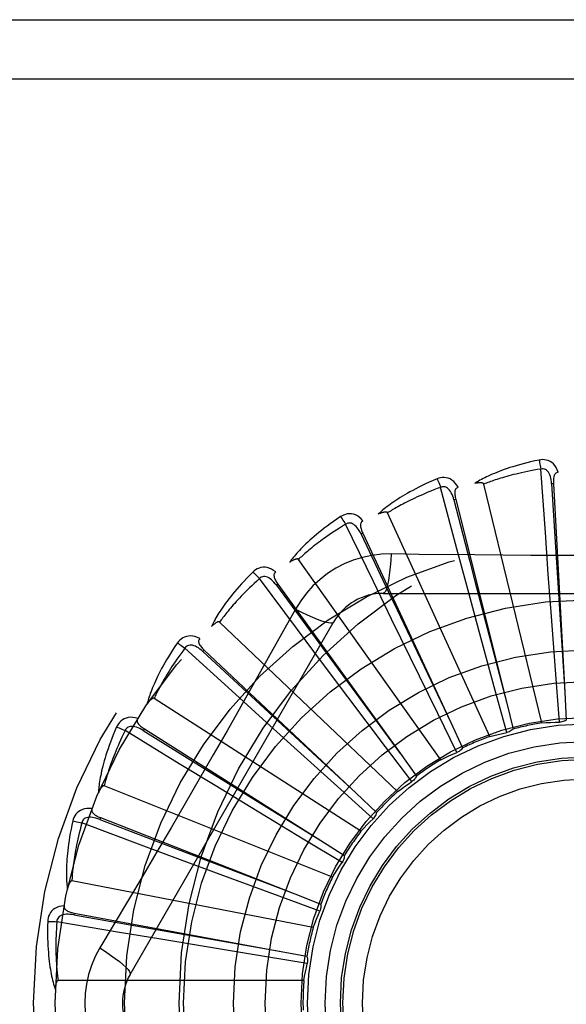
# Model space of a CAD drawing. Header units: inches. Extents: x 0 to 189, y 0 to 122.
# Tile 125 of 226: x 82.748 to 83.026, y 59.12 to 59.621. Entities that reach past the tile are written whole.
import ezdxf

# ---------------------------------------------------------------- set-up
doc = ezdxf.new("R2010")
doc.units = ezdxf.units.IN
doc.header["$LTSCALE"] = 10.3888888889
doc.header["$MEASUREMENT"] = 0
doc.linetypes.add('HIDDEN', pattern=[0.2, 0.1, -0.1])
doc.layers.add('RIGHTHAND_DOOR_ASSEMBLY', color=7, linetype='CONTINUOUS')
doc.layers.add('SUBPANEL', color=7, linetype='CONTINUOUS')

msp = doc.modelspace()

# ---------------------------------------------------------------- linework, layer by layer
at = {"layer": 'RIGHTHAND_DOOR_ASSEMBLY', "color": 8, "linetype": 'HIDDEN'}
for p, q in [((82.5527506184, 59.6205077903), (83.6147506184, 59.6205077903)), ((82.5527506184, 59.59050779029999), (83.6447506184, 59.59050779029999)), ((83.01520415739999, 59.3598305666), (83.012943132, 59.39204745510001)), ((83.0134569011, 59.26294672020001), (82.9839943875, 59.3843928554)), ((83.0193277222, 59.3845589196), (83.01836955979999, 59.3845063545)), ((83.0193277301, 59.3845587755), (83.0251080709, 59.2786238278)), ((82.9702923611, 59.3515226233), (82.9619751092, 59.3827294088)), ((82.9696615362, 59.3765844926), (82.9687306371, 59.3763515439)), ((82.9696615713, 59.3765843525), (82.99538577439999, 59.2736577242)), ((82.9869120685, 59.2560589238), (82.9349981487, 59.3697345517)), ((82.92776446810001, 59.334865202), (82.9136915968, 59.36393399)), ((82.9224020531, 59.3593547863), (82.9215320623, 59.3589498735)), ((82.922402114, 59.3593546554), (82.9671404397, 59.2631563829)), ((83.0167256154, 59.3385959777), (83.01520415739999, 59.3598305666)), ((82.9758049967, 59.3309597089), (82.9702923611, 59.3515226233)), ((82.9621504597, 59.2442719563), (82.889661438, 59.3460685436)), ((83.0182950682, 59.3171265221), (83.0167256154, 59.3385959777)), ((82.8891575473, 59.3104603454), (82.8698376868, 59.3363405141)), ((82.8792573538, 59.3334925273), (82.8784797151, 59.332930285)), ((82.8792574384, 59.3334924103), (82.941392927, 59.2474993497)), ((82.9370690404, 59.31571715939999), (82.92776446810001, 59.334865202)), ((82.8784797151, 59.332930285), (82.9037371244, 59.2985813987)), ((82.9328086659, 59.3288411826), (83.1396925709, 59.3288411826)), ((82.9814092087, 59.3101752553), (82.9758049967, 59.3309597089)), ((82.8882192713, 59.32081858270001), (82.88131624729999, 59.308443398)), ((82.8041076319, 59.1350911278), (82.9075495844, 59.3142578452)), ((82.9400670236, 59.2280118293), (82.8496228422, 59.3142501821)), ((82.9465054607, 59.2963689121), (82.9370690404, 59.31571715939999)), ((83.0206658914, 59.28534810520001), (83.0182950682, 59.3171265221)), ((82.9019177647, 59.2934192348), (82.8891575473, 59.3104603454)), ((82.989751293, 59.279419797), (82.9814092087, 59.3101752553)), ((82.8558669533, 59.2791901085), (82.8319983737, 59.3009462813)), ((82.8417868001, 59.299932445), (82.8411296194, 59.299233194)), ((82.8411296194, 59.299233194), (82.8724311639, 59.270285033)), ((82.8417869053, 59.29993234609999), (82.91907381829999, 59.2272525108)), ((82.9037371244, 59.2985813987), (82.941427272, 59.24745271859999)), ((82.9148453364, 59.2762064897), (82.9019177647, 59.2934192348)), ((82.9605173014, 59.2677479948), (82.9465054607, 59.2963689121)), ((83.0223436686, 59.26332016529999), (83.0206658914, 59.28534810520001)), ((82.8716216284, 59.26487184), (82.8558669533, 59.2791901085)), ((82.9955675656, 59.2581074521), (82.989751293, 59.279419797)), ((83.0251080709, 59.2786238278), (83.0258647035, 59.2643845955)), ((82.9214599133, 59.2078662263), (82.8163294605, 59.2754294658)), ((82.9340205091, 59.250754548), (82.9148453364, 59.2762064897)), ((82.99538577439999, 59.2736577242), (82.9988235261, 59.2598190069)), ((82.8724311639, 59.270285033), (82.9191163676, 59.2272132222)), ((82.8875731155, 59.25041671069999), (82.8716216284, 59.26487184)), ((82.9702618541, 59.2479215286), (82.9605173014, 59.2677479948)), ((82.9671404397, 59.2631563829), (82.9731350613, 59.2502183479)), ((82.8290958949, 59.2421846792), (82.80154126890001, 59.2590305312)), ((82.8113446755, 59.25988748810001), (82.810831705, 59.2590765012)), ((82.810831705, 59.2590765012), (82.847046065, 59.2365753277)), ((82.8113447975, 59.2598874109), (82.9009897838, 59.20314763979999)), ((82.9112185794, 59.2290536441), (82.8875731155, 59.25041671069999)), ((82.9473411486, 59.2331305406), (82.9340205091, 59.250754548)), ((82.941392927, 59.2474993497), (82.94972775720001, 59.2359296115)), ((82.8472756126, 59.23110675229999), (82.8290958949, 59.2421846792)), ((82.847046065, 59.2365753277), (82.9010389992, 59.20311711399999)), ((82.9070016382, 59.1845632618), (82.7909846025, 59.2310094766)), ((82.8656744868, 59.2199316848), (82.8472756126, 59.23110675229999)), ((82.9276338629, 59.214269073), (82.9112185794, 59.2290536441)), ((82.91907381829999, 59.2272525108), (82.9294476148, 59.2174692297)), ((82.8929356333, 59.2034296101), (82.8656744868, 59.2199316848)), ((82.7890312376, 59.2148049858), (82.7886810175, 59.2139115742)), ((82.7886810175, 59.2139115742), (82.82849931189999, 59.1986706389)), ((82.789031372, 59.21480493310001), (82.887794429, 59.1760559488)), ((82.809811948, 59.2007815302), (82.77956717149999, 59.2121082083)), ((82.9118522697, 59.1920188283), (82.8929356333, 59.2034296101)), ((82.9009897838, 59.20314763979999), (82.91302761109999, 59.1955044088)), ((82.829759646, 59.19334433), (82.809811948, 59.2007815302)), ((82.82849931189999, 59.1986706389), (82.8878485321, 59.1760352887)), ((82.84994092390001, 59.1858532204), (82.829759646, 59.19334433)), ((82.8798324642, 59.1748085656), (82.84994092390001, 59.1858532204)), ((82.897214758, 59.1589451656), (82.7745042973, 59.1825956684)), ((82.90056675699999, 59.16718398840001), (82.8798324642, 59.1748085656)), ((82.887794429, 59.1760559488), (82.901061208, 59.1708290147)), ((82.77565295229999, 59.1663143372), (82.7754781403, 59.1653707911)), ((82.7754781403, 59.1653707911), (82.8174612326, 59.15794094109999)), ((82.7756530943, 59.1663143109), (82.8799646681, 59.1469566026)), ((82.7987120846, 59.156477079), (82.7668702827, 59.16187520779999)), ((82.8197068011, 59.1529494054), (82.7987120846, 59.156477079)), ((82.8174612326, 59.15794094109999), (82.8800217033, 59.1469465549)), ((82.8409410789, 59.14941300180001), (82.8197068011, 59.1529494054)), ((82.87238265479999, 59.1442249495), (82.8409410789, 59.14941300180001)), ((82.89418521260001, 59.1406621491), (82.87238265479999, 59.1442249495)), ((82.8799646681, 59.1469566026), (82.8939809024, 59.1443348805)), ((82.892452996, 59.1319378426), (82.767484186, 59.1319378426))]:
    msp.add_line(p, q, dxfattribs=at)
for points in [[(83.01200024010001, 59.3966243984), (83.0098210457, 59.3961564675), (83.0077413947, 59.39567989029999), (83.0057628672, 59.3951980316), (83.0038790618, 59.39471176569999), (83.0020854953, 59.394221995), (83.00037814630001, 59.39373021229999), (82.9987527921, 59.3932373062), (82.9972056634, 59.3927446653), (82.9957328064, 59.3922531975), (82.99433062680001, 59.3917642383), (82.9929953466, 59.3912787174), (82.9917236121, 59.3907980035), (82.99051151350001, 59.3903236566), (82.9893569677, 59.3898554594), (82.9882571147, 59.3893936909), (82.9872105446, 59.3889377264), (82.9862155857, 59.3884866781), (82.9852703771, 59.3880409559), (82.98437331, 59.3876002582), (82.9835220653, 59.3871654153), (82.9827145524, 59.3867368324), (82.98194851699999, 59.3863152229), (82.9812216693, 59.3859018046), (82.9805320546, 59.3854952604), (82.9798767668, 59.3850942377), (82.9792565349, 59.3846996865)], [(83.02174589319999, 59.3903879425), (83.02125806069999, 59.3916556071), (83.0206867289, 59.392782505), (83.0200288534, 59.3937764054), (83.0192915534, 59.3946276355), (83.0184773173, 59.3953361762), (83.0175977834, 59.3959011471), (83.0166548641, 59.3963215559), (83.015681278, 59.3966085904), (83.0147017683, 59.39676253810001), (83.0137437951, 59.3968076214), (83.0128473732, 59.396762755), (83.01200024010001, 59.3966243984)], [(83.01200024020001, 59.3966243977), (83.0121533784, 59.3960238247), (83.0123134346, 59.3953350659), (83.0124748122, 59.394581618), (83.0126355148, 59.39377270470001), (83.012793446, 59.39291779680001), (83.0129428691, 59.3920474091)], [(83.012943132, 59.39204745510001), (83.011119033, 59.3917371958), (83.00937081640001, 59.3914240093), (83.0077001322, 59.39110746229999), (83.0061020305, 59.390788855), (83.0045730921, 59.3904691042), (83.0031103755, 59.3901489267), (83.0017106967, 59.3898291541), (83.0003713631, 59.3895103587), (82.9990894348, 59.3891932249), (82.9978624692, 59.3888782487), (82.9966877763, 59.3885659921), (82.9955631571, 59.3882569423), (82.9944862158, 59.3879516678), (82.9934548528, 59.3876504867), (82.9924667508, 59.38735392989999), (82.9915201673, 59.3870619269), (82.9906130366, 59.3867746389), (82.9897440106, 59.38649190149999), (82.9889114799, 59.3862135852), (82.9881141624, 59.3859397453), (82.98735068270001, 59.3856703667), (82.9866197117, 59.3854055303), (82.9859198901, 59.3851452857), (82.9852499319, 59.38488971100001), (82.9846078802, 59.38463891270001), (82.9839943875, 59.3843928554)], [(83.0183681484, 59.3845059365), (83.018281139, 59.3855400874), (83.0181508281, 59.386514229), (83.0179740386, 59.38743049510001), (83.0177491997, 59.388285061), (83.0174718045, 59.3890766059), (83.0171420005, 59.3897980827), (83.016760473, 59.390447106), (83.0163252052, 59.39100600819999), (83.0158360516, 59.3914564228), (83.0152986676, 59.3917976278), (83.0147164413, 59.3920215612), (83.0141143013, 59.3921350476), (83.01352118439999, 59.3921432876), (83.01293878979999, 59.3920471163)], [(83.0217492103, 59.3903880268), (83.02129254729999, 59.3903181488), (83.02088617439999, 59.39017265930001), (83.02052954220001, 59.389946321), (83.0202242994, 59.3896548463), (83.0199746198, 59.3893117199), (83.0197723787, 59.3889183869), (83.0196121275, 59.38847863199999), (83.0194900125, 59.3879989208), (83.0194018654, 59.3874854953), (83.0193431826, 59.3869428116), (83.01930873, 59.3863769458), (83.0192965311, 59.3857892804), (83.0193023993, 59.3851836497), (83.0193277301, 59.3845587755)], [(82.9601830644, 59.3870451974), (82.9581318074, 59.3861733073), (82.9561799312, 59.3853117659), (82.95432835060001, 59.3844641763), (82.9525706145, 59.3836301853), (82.9509021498, 59.3828098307), (82.9493187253, 59.3820038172), (82.9478160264, 59.3812122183), (82.9463900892, 59.380435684), (82.9450368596, 59.3796743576), (82.9437525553, 59.37892887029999), (82.9425332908, 59.37819942), (82.941375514, 59.3774867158), (82.94027509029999, 59.3767915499), (82.9392300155, 59.37611331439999), (82.93823742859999, 59.3754517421), (82.9372960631, 59.3748059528), (82.9364044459, 59.3741747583), (82.935560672, 59.373558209), (82.9347632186, 59.3729557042), (82.9340096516, 59.3723676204), (82.9332978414, 59.3717939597), (82.9326254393, 59.37123499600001), (82.9319899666, 59.370691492), (82.9313897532, 59.3701617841), (82.9308222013, 59.36964399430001), (82.9302878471, 59.3691391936)], [(82.9709328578, 59.3827658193), (82.970213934, 59.38391825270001), (82.96943966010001, 59.3849166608), (82.9686055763, 59.3857680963), (82.967720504, 59.3864644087), (82.96678689, 59.38700604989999), (82.96581632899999, 59.3873943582), (82.96481088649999, 59.38762872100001), (82.9638005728, 59.38772631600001), (82.9628096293, 59.3876921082), (82.96186043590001, 59.3875550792), (82.9609887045, 59.3873413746), (82.9601830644, 59.3870451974)], [(82.9601830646, 59.3870451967), (82.9604470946, 59.3864844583), (82.9607346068, 59.3858384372), (82.9610356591, 59.3851291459), (82.9613465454, 59.384365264), (82.9616634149, 59.3835556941), (82.9619748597, 59.3827293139)], [(82.9839943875, 59.3843928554), (82.9839227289, 59.3845502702), (82.9838174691, 59.3846822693), (82.9836750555, 59.3847871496), (82.9835061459, 59.3848700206), (82.9833194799, 59.3849346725), (82.9831172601, 59.3849833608), (82.9829049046, 59.385019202), (82.9826815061, 59.3850434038), (82.9824477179, 59.3850580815), (82.982204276, 59.3850636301), (82.9819519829, 59.385061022), (82.9816912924, 59.3850506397), (82.9814233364, 59.3850332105), (82.98114688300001, 59.3850086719), (82.9808614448, 59.38497733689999), (82.98056592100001, 59.3849388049), (82.9802593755, 59.3848931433), (82.9799408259, 59.3848392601), (82.9796088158, 59.3847759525), (82.9792638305, 59.3847036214)], [(83.01836955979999, 59.3845063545), (83.0203985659, 59.35230101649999), (83.0210470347, 59.3419550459), (83.0251117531, 59.278566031)], [(82.9619751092, 59.3827294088), (82.960242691, 59.3820795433), (82.9585853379, 59.3814411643), (82.957004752, 59.3808141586), (82.95549582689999, 59.3801988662), (82.9540550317, 59.3795955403), (82.9526793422, 59.3790043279), (82.9513654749, 59.378425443), (82.9501106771, 59.3778589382), (82.948911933, 59.3773049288), (82.9477667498, 59.3767634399), (82.9466723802, 59.3762345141), (82.9456265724, 59.3757182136), (82.9446268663, 59.3752146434), (82.9436711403, 59.3747237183), (82.9427570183, 59.37424552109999), (82.94188280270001, 59.3737796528), (82.9410464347, 59.37332588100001), (82.9402466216, 59.3728837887), (82.9394818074, 59.3724529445), (82.9387507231, 59.3720331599), (82.9380520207, 59.37162415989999), (82.9373843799, 59.37122577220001), (82.9367464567, 59.3708377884), (82.9361369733, 59.3704600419), (82.9355539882, 59.3700922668), (82.9349981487, 59.3697345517)], [(82.9687293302, 59.3763508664), (82.9684481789, 59.37734986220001), (82.9681358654, 59.3782817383), (82.9677888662, 59.3791479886), (82.96740636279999, 59.3799445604), (82.9669841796, 59.38066930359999), (82.9665237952, 59.3813153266), (82.9660263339, 59.3818804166), (82.96549315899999, 59.3823468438), (82.9649276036, 59.3826965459), (82.9643353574, 59.3829298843), (82.9637212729, 59.3830395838), (82.9631085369, 59.3830370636), (82.96252457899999, 59.3829329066), (82.9619709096, 59.38272825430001)], [(82.9709367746, 59.3827668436), (82.9705011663, 59.38261160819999), (82.9701294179, 59.3823917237), (82.96982202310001, 59.3821019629), (82.96957750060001, 59.3817580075), (82.9693972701, 59.3813738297), (82.9692731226, 59.3809493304), (82.9691989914, 59.3804871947), (82.9691698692, 59.3799930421), (82.9691804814, 59.3794722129), (82.9692255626, 59.3789282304), (82.9692988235, 59.3783660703), (82.9693980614, 59.3777867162), (82.9695184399, 59.37719314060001), (82.9696615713, 59.3765843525)], [(82.9687306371, 59.3763515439), (82.9768178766, 59.3451121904), (82.97941261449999, 59.3350759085), (82.9954003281, 59.2736016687)], [(82.92248057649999, 59.3656650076), (82.9215565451, 59.3666605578), (82.9206073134, 59.367494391), (82.9196271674, 59.3681725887), (82.91862631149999, 59.3686888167), (82.9176070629, 59.3690439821), (82.9165805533, 59.3692415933), (82.915548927, 59.3692814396), (82.914538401, 59.36918606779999), (82.913571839, 59.3689649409), (82.9126657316, 59.3686507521), (82.9118501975, 59.3682759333), (82.9111151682, 59.36783263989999)], [(82.9349981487, 59.3697345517), (82.9348979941, 59.3698755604), (82.9347696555, 59.3699852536), (82.9346099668, 59.3700612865), (82.9344284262, 59.3701106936), (82.9342328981, 59.3701388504), (82.9340251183, 59.37014838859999), (82.9338098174, 59.3701433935), (82.9335858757, 59.3701248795), (82.9333535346, 59.3700950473), (82.93311344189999, 59.3700544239), (82.9328662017, 59.3700041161), (82.9326121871, 59.3699445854), (82.93235237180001, 59.36987676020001), (82.9320855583, 59.3698003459), (82.9318112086, 59.3697155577), (82.9315283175, 59.3696217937), (82.9312360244, 59.3695189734), (82.9309333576, 59.36940574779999), (82.93061890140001, 59.369280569), (82.93029312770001, 59.36914395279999)], [(82.9111151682, 59.36783263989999), (82.9092659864, 59.3665883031), (82.9075124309, 59.3653729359), (82.90585471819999, 59.3641902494), (82.9042865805, 59.363038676), (82.90280352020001, 59.3619173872), (82.9014012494, 59.3608262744), (82.9000755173, 59.3597645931), (82.8988223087, 59.3587322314), (82.8976376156, 59.3577285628), (82.8965176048, 59.3567534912), (82.8954584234, 59.35580647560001), (82.89445644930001, 59.3548875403), (82.89350747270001, 59.3539966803), (82.8926096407, 59.3531329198), (82.8917601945, 59.3522954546), (82.89095805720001, 59.35148318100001), (82.890202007, 59.35069465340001), (82.8894901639, 59.3499295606), (82.8888211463, 59.3491870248), (82.8881924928, 59.3484669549), (82.8876021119, 59.3477689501), (82.8870476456, 59.3470928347), (82.88652651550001, 59.3464388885), (82.8860373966, 59.345805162), (82.8855780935, 59.3451893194), (82.88514893, 59.3445925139)], [(82.9136915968, 59.36393399), (82.9121134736, 59.3629680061), (82.910606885, 59.3620275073), (82.90917352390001, 59.3611127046), (82.9078083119, 59.3602229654), (82.906507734, 59.35935787), (82.9052687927, 59.3585169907), (82.9040882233, 59.357699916), (82.9029633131, 59.3569061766), (82.9018910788, 59.3561353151), (82.900869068, 59.3553868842), (82.8998945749, 59.354660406), (82.8989653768, 59.35395551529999), (82.898079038, 59.3532718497), (82.8972334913, 59.3526089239), (82.8964263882, 59.3519663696), (82.895656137, 59.3513434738), (82.8949207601, 59.3507396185), (82.8942190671, 59.3501541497), (82.893549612, 59.3495863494), (82.892911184, 59.34903579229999), (82.8923025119, 59.3485019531), (82.8917223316, 59.347984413), (82.8911693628, 59.34748271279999), (82.8906423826, 59.34699644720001), (82.8901395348, 59.34652498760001), (82.889661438, 59.3460685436)], [(82.91111516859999, 59.3678326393), (82.91148054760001, 59.3673320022), (82.9118851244, 59.3667520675), (82.9123149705, 59.3661125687), (82.9127648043, 59.3654213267), (82.9132291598, 59.36468635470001), (82.91369136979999, 59.3639338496)], [(82.9215309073, 59.3589489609), (82.9210657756, 59.3598766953), (82.92058274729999, 59.3607326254), (82.9200780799, 59.36151755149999), (82.9195517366, 59.36222733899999), (82.9190000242, 59.3628590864), (82.91842569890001, 59.3634063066), (82.91783028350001, 59.3638670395), (82.9172184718, 59.3642241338), (82.9165969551, 59.3644604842), (82.91597125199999, 59.3645775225), (82.9153475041, 59.3645690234), (82.9147463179, 59.36445058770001), (82.9141926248, 59.36423779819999), (82.9136876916, 59.3639320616)], [(82.9224836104, 59.3656663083), (82.9220856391, 59.3654317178), (82.9217624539, 59.3651456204), (82.9215154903, 59.36480294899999), (82.921340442, 59.3644189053), (82.9212361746, 59.3640075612), (82.9211946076, 59.3635672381), (82.9212092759, 59.3630994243), (82.92127419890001, 59.3626086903), (82.921383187, 59.36209928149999), (82.9215304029, 59.3615736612), (82.92170872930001, 59.36103552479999), (82.92191581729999, 59.3604854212), (82.9221463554, 59.3599253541), (82.922402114, 59.3593546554)], [(82.9215320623, 59.3589498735), (82.9353852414, 59.32980557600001), (82.9398324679, 59.3204417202), (82.96716533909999, 59.2631040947)], [(82.9367920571, 59.3488620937), (82.9318577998, 59.348711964), (82.9269904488, 59.3481277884), (82.9222050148, 59.3471120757), (82.91753465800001, 59.3456736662), (82.9130035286, 59.3438200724), (82.908654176, 59.3415672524), (82.9045257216, 59.33892939), (82.9006490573, 59.3359326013), (82.8970575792, 59.3326057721), (82.89377346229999, 59.3289643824), (82.8908243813, 59.32503118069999), (82.8882192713, 59.32081858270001)], [(82.9367920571, 59.3488620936), (82.9365965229, 59.3454767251), (82.93634262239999, 59.3422928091), (82.9360398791, 59.3394099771), (82.9356895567, 59.3368105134), (82.93529173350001, 59.33449956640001), (82.9348518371, 59.3325373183), (82.9343760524, 59.3309556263), (82.9338715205, 59.3297929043), (82.9333439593, 59.3290808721), (82.9328086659, 59.3288411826)], [(82.979380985, 59.3483397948), (82.9510116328, 59.3486525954), (82.9367920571, 59.3488620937)], [(83.12154044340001, 59.3486526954), (83.093209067, 59.3483455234), (83.0789982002, 59.34821580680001), (83.0647687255, 59.3481232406), (83.05053912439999, 59.3480560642), (83.0363004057, 59.3480392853), (83.0220604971, 59.3480530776), (83.0078259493, 59.3481186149), (82.9935907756, 59.3482101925), (82.979380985, 59.3483397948)], [(82.889661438, 59.3460685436), (82.8895364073, 59.3461880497), (82.8893896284, 59.3462714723), (82.8892184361, 59.34631591), (82.8890308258, 59.3463300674), (82.8888335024, 59.3463207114), (82.88862767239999, 59.3462907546), (82.8884172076, 59.3462451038), (82.8882008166, 59.3461845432), (82.88797832, 59.3461112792), (82.8877502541, 59.3460259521), (82.88751700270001, 59.345929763), (82.8872788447, 59.3458232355), (82.88703656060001, 59.34570746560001), (82.8867890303, 59.3455819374), (82.88653568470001, 59.3454467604), (82.8862756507, 59.3453011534), (82.8860034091, 59.3451417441), (82.8857323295, 59.34497641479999), (82.8854753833, 59.3448127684), (82.8852282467, 59.3446482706)], [(82.8665699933, 59.339681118), (82.8649897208, 59.3381093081), (82.8634978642, 59.3365840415), (82.8620939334, 59.3351090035), (82.8607720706, 59.3336814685), (82.8595280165, 59.3322997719), (82.858357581, 59.3309629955), (82.8572567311, 59.3296696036), (82.8562215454, 59.3284187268), (82.8552482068, 59.32720899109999), (82.8543329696, 59.32603957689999), (82.8534721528, 59.3249092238), (82.8526621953, 59.3238172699), (82.8518989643, 59.32276291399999), (82.8511808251, 59.3217448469), (82.8505052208, 59.320761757), (82.8498713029, 59.3198123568), (82.8492781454, 59.3188949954), (82.848723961, 59.3180090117), (82.8482075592, 59.3171532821), (82.8477265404, 59.3163272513), (82.8472789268, 59.3155301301), (82.8468624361, 59.3147612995), (82.84647448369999, 59.3140205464), (82.84611413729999, 59.3133057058), (82.8457796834, 59.3126140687), (82.84547122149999, 59.31194682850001)], [(82.878140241, 59.3397035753), (82.8770444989, 59.3405062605), (82.8759546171, 59.341145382), (82.8748638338, 59.3416258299), (82.8737833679, 59.3419433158), (82.8727153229, 59.3420991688), (82.8716699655, 59.3420989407), (82.8706494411, 59.3419428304), (82.8696752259, 59.3416579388), (82.86876797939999, 59.3412578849), (82.8679377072, 59.340777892), (82.8672078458, 59.3402555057), (82.8665699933, 59.339681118)], [(82.8665699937, 59.3396811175), (82.86702351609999, 59.33925867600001), (82.867530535, 59.3387657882), (82.8680736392, 59.3382191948), (82.8686461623, 59.3376255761), (82.8692412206, 59.3369917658), (82.8698374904, 59.3363403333)], [(82.8781434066, 59.3397058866), (82.8777967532, 59.3393999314), (82.8775333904, 59.3390576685), (82.8773557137, 59.3386744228), (82.8772565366, 59.3382642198), (82.87723200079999, 59.3378405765), (82.8772745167, 59.337400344), (82.8773774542, 59.33694376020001), (82.877534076, 59.3364741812), (82.8777375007, 59.3359946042), (82.87798153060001, 59.3355063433), (82.8782584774, 59.3350116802), (82.8785659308, 59.33451070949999), (82.87889829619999, 59.334004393), (82.8792574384, 59.3334924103)], [(82.8698376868, 59.3363405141), (82.8684708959, 59.335093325), (82.8671695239, 59.3338846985), (82.8659351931, 59.3327151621), (82.8647630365, 59.3315831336), (82.8636496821, 59.33048753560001), (82.86259226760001, 59.3294273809), (82.861587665, 59.3284016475), (82.8606332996, 59.3274093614), (82.8597263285, 59.3264495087), (82.8588644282, 59.3255211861), (82.8580450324, 59.32462341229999), (82.8572660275, 59.323755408), (82.8565250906, 59.3229163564), (82.8558202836, 59.32210538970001), (82.85514937, 59.321321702), (82.854510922, 59.3205642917), (82.85390311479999, 59.3198321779), (82.853324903, 59.319124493), (82.8527750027, 59.3184402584), (82.8522523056, 59.3177788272), (82.8517556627, 59.3171394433), (82.8512839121, 59.3165214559), (82.8508358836, 59.31592417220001), (82.850410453, 59.3153469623), (82.8500059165, 59.314788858), (82.8496228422, 59.3142501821)], [(82.8784787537, 59.3329291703), (82.8778464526, 59.3337521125), (82.8772101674, 59.3345011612), (82.8765660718, 59.33517639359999), (82.875914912, 59.33577374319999), (82.8752536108, 59.3362896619), (82.8745861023, 59.3367183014), (82.8739142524, 59.3370580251), (82.8732459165, 59.3372928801), (82.87259090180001, 59.33740733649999), (82.8719543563, 59.33740384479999), (82.87134348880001, 59.3372774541), (82.870775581, 59.33704738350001), (82.8702721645, 59.3367336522), (82.8698342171, 59.33633788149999)], [(82.8882174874, 59.3208195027), (82.8912481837, 59.3192955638), (82.89413315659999, 59.3179231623), (82.8967812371, 59.3167438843), (82.8992074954, 59.315747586), (82.9014077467, 59.3149366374), (82.903327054, 59.31433647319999), (82.90493479, 59.3139576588), (82.9061939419, 59.313813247), (82.90707420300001, 59.3139140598), (82.90754942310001, 59.314257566)], [(82.8496228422, 59.3142501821), (82.8494774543, 59.3143438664), (82.84931754, 59.3143980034), (82.8491410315, 59.3144092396), (82.8489541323, 59.3143876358), (82.8487621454, 59.31434110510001), (82.8485657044, 59.31427273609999), (82.8483676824, 59.3141880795), (82.8481666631, 59.3140876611), (82.8479620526, 59.3139736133), (82.84775425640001, 59.3138466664), (82.847543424, 59.3137080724), (82.8473297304, 59.3135583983), (82.84711373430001, 59.313398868), (82.8468944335, 59.31322876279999), (82.8466712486, 59.31304808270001), (82.8464434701, 59.3128558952), (82.8462101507, 59.31265162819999), (82.8459714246, 59.3124342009), (82.8457270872, 59.3122021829), (82.8454772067, 59.3119560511)], [(82.88131624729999, 59.308443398), (82.8674165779, 59.2837541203), (82.86042348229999, 59.2713822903), (82.8533889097, 59.25901292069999), (82.8463322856, 59.24665613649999), (82.8392274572, 59.2343166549), (82.8320955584, 59.2219914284), (82.8249215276, 59.2096967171), (82.8177246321, 59.1974144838), (82.810507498, 59.1851732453)], [(82.8281575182, 59.303608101), (82.8269032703, 59.30176562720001), (82.8257270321, 59.29998558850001), (82.8246276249, 59.2982715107), (82.82359981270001, 59.2966196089), (82.8226397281, 59.2950274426), (82.8217434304, 59.293493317), (82.8209072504, 59.2920149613), (82.8201275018, 59.2905907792), (82.8194006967, 59.2892186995), (82.8187233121, 59.2878972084), (82.8180919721, 59.2866243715), (82.8175033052, 59.2853988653), (82.816953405, 59.2842191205), (82.816440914, 59.2830835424), (82.8159635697, 59.2819903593), (82.8155207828, 59.2809381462), (82.8151119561, 59.279925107), (82.81473546, 59.2789502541), (82.8143903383, 59.27801225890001), (82.8140743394, 59.2771101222), (82.813785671, 59.2762426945), (82.813522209, 59.27540893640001), (82.8132814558, 59.2746081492), (82.8130629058, 59.2738380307), (82.8128653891, 59.2730955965), (82.8126887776, 59.2723820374)], [(82.8395144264, 59.3058198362), (82.8382865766, 59.30640064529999), (82.8370954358, 59.30682195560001), (82.8359334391, 59.30708728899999), (82.834812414, 59.307194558), (82.8337341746, 59.3071454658), (82.83270775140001, 59.3069474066), (82.83173521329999, 59.3066009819), (82.83083251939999, 59.3061368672), (82.83001737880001, 59.3055723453), (82.82929295, 59.3049438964), (82.82867514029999, 59.30429282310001), (82.8281575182, 59.303608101)], [(82.8281575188, 59.3036081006), (82.828682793, 59.3032791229), (82.829273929, 59.3028910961), (82.8299106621, 59.3024571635), (82.8305851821, 59.301982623), (82.8312894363, 59.301472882), (82.8319982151, 59.3009460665)], [(82.8395169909, 59.3058225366), (82.8392345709, 59.305456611), (82.8390407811, 59.3050707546), (82.83893885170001, 59.3046608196), (82.8389190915, 59.3042392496), (82.8389751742, 59.3038186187), (82.8391002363, 59.3033943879), (82.8392877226, 59.3029655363), (82.8395303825, 59.30253408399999), (82.8398208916, 59.302101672), (82.8401529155, 59.30166841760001), (82.8405184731, 59.3012351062), (82.84091517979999, 59.3008013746), (82.8413373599, 59.30036710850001), (82.8417869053, 59.29993234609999)], [(82.8319983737, 59.3009462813), (82.8308923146, 59.2994629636), (82.8298431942, 59.29802989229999), (82.82885250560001, 59.29664789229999), (82.8279157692, 59.2953144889), (82.8270298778, 59.2940279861), (82.8261922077, 59.29278687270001), (82.82539988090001, 59.2915895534), (82.8246505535, 59.2904345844), (82.8239416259, 59.289320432), (82.8232709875, 59.28824576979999), (82.822636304, 59.2872091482), (82.8220356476, 59.2862094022), (82.821466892, 59.2852452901), (82.8209282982, 59.2843155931), (82.8204178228, 59.2834190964), (82.8199342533, 59.2825545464), (82.8194759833, 59.2817206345), (82.8190421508, 59.2809163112), (82.8186316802, 59.2801403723), (82.8182436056, 59.2793919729), (82.8178769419, 59.2786701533), (82.8175306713, 59.2779740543), (82.817203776, 59.2773027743), (82.8168952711, 59.276655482), (82.8166036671, 59.2760309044), (82.8163294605, 59.2754294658)], [(82.8411288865, 59.2992319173), (82.840352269, 59.2999203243), (82.8395857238, 59.3005354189), (82.8388254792, 59.3010765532), (82.8380730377, 59.3015398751), (82.8373260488, 59.3019213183), (82.8365894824, 59.3022158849), (82.8358654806, 59.302422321), (82.8351647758, 59.3025264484), (82.834499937, 59.3025148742), (82.8338755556, 59.3023909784), (82.8332996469, 59.3021512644), (82.832785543, 59.3018178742), (82.8323505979, 59.30141454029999), (82.8319954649, 59.3009430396)], [(82.8163294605, 59.2754294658), (82.81616897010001, 59.2754939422), (82.8160017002, 59.2755168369), (82.8158262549, 59.2754944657), (82.8156468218, 59.2754378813), (82.8154671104, 59.27535585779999), (82.8152871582, 59.2752515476), (82.8151087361, 59.275130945), (82.8149303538, 59.2749942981), (82.8147510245, 59.2748435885), (82.81457100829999, 59.27467961), (82.8143902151, 59.2745036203), (82.8142087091, 59.2743162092), (82.8140268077, 59.27411868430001), (82.81384366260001, 59.2739101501), (82.81365870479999, 59.2736904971), (82.8134714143, 59.2734586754), (82.8132778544, 59.2732094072), (82.8130877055, 59.2729552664), (82.81291038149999, 59.2727084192), (82.8127427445, 59.27246481)], [(82.8079991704, 59.265238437), (82.80668359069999, 59.265576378), (82.8054342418, 59.2657646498), (82.8042430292, 59.265805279), (82.8031219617, 59.2656984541), (82.80207249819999, 59.2654461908), (82.8011021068, 59.265057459), (82.800212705, 59.2645332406), (82.7994141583, 59.2639066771), (82.7987205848, 59.2631980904), (82.7981281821, 59.2624438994), (82.79764475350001, 59.2616876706), (82.79726607, 59.2609173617)], [(82.8080010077, 59.2652411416), (82.80779304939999, 59.2648286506), (82.8076758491, 59.2644132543), (82.807653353, 59.2639914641), (82.807713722, 59.2635737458), (82.8078483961, 59.2631713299), (82.80805148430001, 59.2627784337), (82.8083167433, 59.26239281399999), (82.8086366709, 59.2620150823), (82.8090037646, 59.2616454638), (82.80941178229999, 59.2612828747), (82.8098527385, 59.2609265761), (82.8103243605, 59.2605757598), (82.8108210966, 59.2602292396), (82.8113447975, 59.2598874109)], [(83.0134569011, 59.26294672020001), (83.01568027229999, 59.2630907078), (83.017902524, 59.2632009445), (83.0201236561, 59.2632774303), (83.0223436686, 59.26332016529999)], [(83.0258647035, 59.2643845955), (83.0253285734, 59.2640706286), (83.0247674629, 59.26381022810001), (83.0241756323, 59.26360175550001), (83.02356800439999, 59.2634488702), (83.02295935, 59.2633554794), (83.0223437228, 59.26332016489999)], [(82.79726607, 59.2609173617), (82.79638317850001, 59.2588708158), (82.7955650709, 59.2569003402), (82.7948099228, 59.2550091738), (82.794113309, 59.2531926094), (82.7934718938, 59.2514475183), (82.7928821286, 59.249771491), (82.7923408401, 59.2481616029), (82.79184471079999, 59.24661558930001), (82.79139070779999, 59.2451307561), (82.7909756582, 59.2437049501), (82.7905966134, 59.2423356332), (82.790250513, 59.2410208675), (82.7899338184, 59.2397583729), (82.7896454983, 59.2385463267), (82.7893836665, 59.2373825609), (82.78914801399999, 59.2362655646), (82.78893829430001, 59.2351934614), (82.7887530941, 59.234164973), (82.7885917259, 59.2331786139), (82.788452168, 59.23223297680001), (82.7883328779, 59.2313265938), (82.7882319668, 59.23045804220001), (82.7881471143, 59.2296261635), (82.7880782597, 59.2288286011), (82.788024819, 59.2280622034), (82.787986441, 59.2273281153)], [(82.80154126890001, 59.2590305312), (82.8007359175, 59.2573646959), (82.7999769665, 59.2557589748), (82.7992657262, 59.2542144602), (82.7985982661, 59.2527278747), (82.79797185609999, 59.2512969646), (82.79738420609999, 59.2499197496), (82.7968327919, 59.2485941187), (82.7963155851, 59.24731821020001), (82.7958303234, 59.2460900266), (82.7953751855, 59.2449078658), (82.7949481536, 59.24376986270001), (82.794547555, 59.2426745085), (82.7941715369, 59.2416201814), (82.7938186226, 59.2406053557), (82.7934870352, 59.2396284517), (82.7931758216, 59.2386880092), (82.792883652, 59.23778243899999), (82.79260987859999, 59.2369105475), (82.79235367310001, 59.2360709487), (82.792114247, 59.2352626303), (82.7918908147, 59.2344844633), (82.7916825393, 59.2337354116), (82.79148859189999, 59.2330143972), (82.791308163, 59.2323204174), (82.7911400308, 59.2316519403), (82.7909846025, 59.2310094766)], [(82.7972660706, 59.2609173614), (82.79784411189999, 59.2606937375), (82.7984979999, 59.26042459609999), (82.7992053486, 59.2601190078), (82.79995748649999, 59.2597806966), (82.800745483, 59.2594134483), (82.8015411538, 59.2590302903)], [(82.8108312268, 59.2590751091), (82.809938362, 59.25960409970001), (82.80906926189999, 59.2600630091), (82.8082203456, 59.2604504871), (82.8073938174, 59.26076303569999), (82.806588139, 59.2609962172), (82.8058091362, 59.2611460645), (82.8050591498, 59.2612117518), (82.8043514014, 59.26118138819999), (82.8037007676, 59.2610442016), (82.8031111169, 59.26080437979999), (82.80259098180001, 59.2604600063), (82.802149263, 59.2600353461), (82.8017985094, 59.2595569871), (82.8015390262, 59.2590267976)], [(82.9988235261, 59.2598190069), (82.9983565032, 59.2594092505), (82.9978548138, 59.2590473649), (82.997313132, 59.2587306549), (82.9967454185, 59.2584655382), (82.9961654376, 59.2582586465), (82.9955676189, 59.258107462)], [(82.9869120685, 59.2560589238), (82.9890680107, 59.2566210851), (82.9912292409, 59.25714989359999), (82.9933957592, 59.2576453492), (82.9955675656, 59.2581074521)], [(82.9731350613, 59.2502183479), (82.972754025, 59.2497276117), (82.9723298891, 59.2492773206), (82.971857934, 59.24886382), (82.97135065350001, 59.2484960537), (82.9708203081, 59.2481831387), (82.9702619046, 59.2479215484)], [(82.9621504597, 59.2442719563), (82.9641610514, 59.2452319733), (82.9661831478, 59.24616024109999), (82.9682167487, 59.2470567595), (82.9702618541, 59.2479215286)], [(82.9400670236, 59.2280118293), (82.941859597, 59.2293350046), (82.9436694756, 59.2306291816), (82.94549665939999, 59.2318943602), (82.9473411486, 59.2331305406)], [(82.94972775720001, 59.2359296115), (82.9494464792, 59.2353756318), (82.94911522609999, 59.23485320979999), (82.9487300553, 59.2343578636), (82.9483015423, 59.2339007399), (82.94784000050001, 59.2334931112), (82.9473411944, 59.2331305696)], [(82.7909846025, 59.2310094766), (82.7908148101, 59.23104241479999), (82.79064623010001, 59.2310332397), (82.7904781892, 59.2309780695), (82.79031270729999, 59.2308885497), (82.7901517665, 59.2307739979), (82.7899948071, 59.2306375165), (82.7898424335, 59.2304853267), (82.7896931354, 59.23031739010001), (82.7895455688, 59.2301354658), (82.789399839, 59.22994038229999), (82.7892556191, 59.2297333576), (82.789112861, 59.2295149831), (82.7889716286, 59.22928660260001), (82.78883125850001, 59.2290471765), (82.7886912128, 59.2287964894), (82.7885511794, 59.228533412), (82.7884105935, 59.2282572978), (82.7882696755, 59.227966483), (82.7881284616, 59.2276588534), (82.78798693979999, 59.2273351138)], [(82.78473351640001, 59.2194260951), (82.78337775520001, 59.219508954), (82.78211535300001, 59.21945738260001), (82.780937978, 59.2192718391), (82.77985738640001, 59.2189547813), (82.7788746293, 59.2185084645), (82.777995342, 59.2179431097), (82.77722122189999, 59.2172600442), (82.7765556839, 59.2164936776), (82.7760087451, 59.2156666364), (82.7755697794, 59.2148139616), (82.7752382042, 59.2139799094), (82.77501214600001, 59.2131518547)], [(82.7847349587, 59.2194299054), (82.7846087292, 59.218985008), (82.7845722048, 59.21855463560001), (82.7846299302, 59.2181361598), (82.7847682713, 59.2177374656), (82.7849766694, 59.2173678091), (82.7852504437, 59.2170204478), (82.785583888, 59.2166919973), (82.7859695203, 59.2163816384), (82.786399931, 59.2160881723), (82.78686919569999, 59.21580935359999), (82.7873696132, 59.21554294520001), (82.78789910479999, 59.2152877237), (82.7884524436, 59.2150414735), (82.789031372, 59.21480493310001)], [(82.77501214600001, 59.2131518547), (82.7745325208, 59.2109752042), (82.7741021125, 59.2088855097), (82.7737185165, 59.20688560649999), (82.7733782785, 59.2049700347), (82.7730787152, 59.20313509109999), (82.77281679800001, 59.20137773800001), (82.7725899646, 59.19969450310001), (82.772395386, 59.1980825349), (82.77223059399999, 59.196538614), (82.7720928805, 59.19506002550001), (82.7719798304, 59.19364371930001), (82.7718888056, 59.1922872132), (82.7718167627, 59.1909875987), (82.7717630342, 59.1897428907), (82.7717261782, 59.1885506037), (82.7717061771, 59.1874091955), (82.7717031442, 59.18631677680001), (82.7717159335, 59.1852718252), (82.7717441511, 59.1842727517), (82.7717860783, 59.1833177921), (82.771840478, 59.1824052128), (82.771905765, 59.1815332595), (82.7719798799, 59.1807003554), (82.7720632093, 59.1799041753), (82.772155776, 59.17914151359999), (82.7722570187, 59.1784134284)], [(82.7750121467, 59.2131518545), (82.7756220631, 59.2130416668), (82.77631506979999, 59.2129011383), (82.7770674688, 59.21273493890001), (82.7778700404, 59.2125450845), (82.778713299, 59.2123336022), (82.7795671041, 59.21210795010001)], [(82.7886808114, 59.2139101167), (82.7877039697, 59.2142605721), (82.7867637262, 59.2145467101), (82.78585682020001, 59.21476652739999), (82.78498607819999, 59.2149170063), (82.7841508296, 59.2149934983), (82.7833575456, 59.2149932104), (82.782608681, 59.2149157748), (82.7819194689, 59.21475201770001), (82.78130655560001, 59.2144941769), (82.7807729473, 59.21414709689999), (82.78032738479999, 59.2137105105), (82.7799740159, 59.21320992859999), (82.7797201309, 59.21267383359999), (82.7795656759, 59.2121041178)], [(82.9214599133, 59.2078662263), (82.92296968, 59.2095047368), (82.9245019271, 59.2111180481), (82.92605665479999, 59.21270616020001), (82.9276338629, 59.214269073)], [(82.9294476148, 59.2174692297), (82.9292740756, 59.2168678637), (82.9290480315, 59.216292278), (82.9287679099, 59.2157397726), (82.9284373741, 59.215216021), (82.9280599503, 59.2147267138), (82.9276339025, 59.21426911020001)], [(82.77956717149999, 59.2121082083), (82.7790916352, 59.21032006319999), (82.7786502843, 59.208599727), (82.7782441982, 59.2069485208), (82.7778701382, 59.2053624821), (82.7775258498, 59.2038388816), (82.77720945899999, 59.2023753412), (82.77691888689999, 59.2009693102), (82.77665249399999, 59.1996185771), (82.7764084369, 59.198320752), (82.7761852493, 59.197073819), (82.7759813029, 59.1958755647), (82.7757952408, 59.1947241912), (82.7756255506, 59.1936177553), (82.7754710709, 59.1925544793), (82.775330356, 59.19153247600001), (82.7752027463, 59.1905501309), (82.77508723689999, 59.1896056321), (82.7749834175, 59.1886976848), (82.7748907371, 59.1878247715), (82.774808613, 59.1869857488), (82.7747364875, 59.18617935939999), (82.77467373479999, 59.18540442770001), (82.7746197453, 59.1846597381), (82.7745739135, 59.18394415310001), (82.7745353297, 59.183255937), (82.7745042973, 59.1825956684)], [(82.91302761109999, 59.1955044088), (82.912972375, 59.1948855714), (82.912859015, 59.1942774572), (82.9126855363, 59.19367444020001), (82.91245761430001, 59.193090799), (82.91218063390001, 59.1925408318), (82.91185230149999, 59.1920188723)], [(82.9070016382, 59.1845632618), (82.9081740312, 59.1864578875), (82.9093732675, 59.1883320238), (82.910599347, 59.1901856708), (82.9118522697, 59.1920188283)], [(82.810507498, 59.1851732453), (82.7960519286, 59.1607610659), (82.7887607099, 59.1485513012)], [(82.7745042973, 59.1825956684), (82.7743313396, 59.182595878), (82.7741675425, 59.1825549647), (82.7740129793, 59.1824689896), (82.7738674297, 59.1823497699), (82.7737310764, 59.1822068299), (82.77360278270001, 59.1820431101), (82.7734819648, 59.1818648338), (82.7733671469, 59.1816716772), (82.7732566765, 59.1814651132), (82.7731504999, 59.18124597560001), (82.773048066, 59.1810153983), (82.7729492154, 59.180773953), (82.7728537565, 59.1805229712), (82.7727612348, 59.1802613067), (82.77267116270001, 59.17998864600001), (82.7725834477, 59.1797038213), (82.7724976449, 59.1794060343), (82.7724143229, 59.17909386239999), (82.7723339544, 59.1787654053), (82.7722563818, 59.1784212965)], [(82.7705583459, 59.1700385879), (82.7692114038, 59.1698633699), (82.76798157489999, 59.16957381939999), (82.7668605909, 59.1691688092), (82.76585953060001, 59.16865297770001), (82.7649789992, 59.1680287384), (82.76422259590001, 59.1673071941), (82.7635917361, 59.1664899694), (82.763083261, 59.16561149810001), (82.7627027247, 59.1646958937), (82.76243306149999, 59.1637755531), (82.76226532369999, 59.16289382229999), (82.762200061, 59.16203794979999)], [(82.7705590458, 59.1700418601), (82.7705192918, 59.1695815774), (82.7705648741, 59.1691523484), (82.7707007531, 59.168752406), (82.7709120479, 59.1683870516), (82.7711866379, 59.1680635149), (82.7715212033, 59.1677742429), (82.7719107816, 59.16751483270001), (82.77234818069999, 59.1672830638), (82.7728263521, 59.1670763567), (82.7733399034, 59.1668913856), (82.7738816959, 59.1667244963), (82.77444991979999, 59.1665740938), (82.77503986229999, 59.1664370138), (82.7756530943, 59.1663143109)], [(82.901061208, 59.1708290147), (82.90112408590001, 59.170210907), (82.9011278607, 59.1695923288), (82.9010716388, 59.168967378), (82.9009582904, 59.1683511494), (82.9007903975, 59.1677587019), (82.9005667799, 59.1671840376)], [(82.7754782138, 59.16536932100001), (82.7744527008, 59.1655285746), (82.7734752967, 59.1656315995), (82.772543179, 59.16567581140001), (82.7716596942, 59.16565878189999), (82.7708250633, 59.1655758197), (82.7700461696, 59.1654254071), (82.7693254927, 59.16520764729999), (82.7686797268, 59.1649164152), (82.76812668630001, 59.16454723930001), (82.7676684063, 59.1641054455), (82.7673135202, 59.1635924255), (82.7670612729, 59.1630340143), (82.7669134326, 59.1624595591), (82.7668695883, 59.16187090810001)], [(82.897214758, 59.1589451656), (82.8980074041, 59.16102742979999), (82.8988302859, 59.163094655), (82.8996834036, 59.1651468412), (82.90056675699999, 59.16718398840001)], [(82.762200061, 59.16203794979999), (82.7621433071, 59.1597367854), (82.76212038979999, 59.1575336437), (82.7621283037, 59.1554316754), (82.7621641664, 59.153422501), (82.7622256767, 59.1514984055), (82.7623102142, 59.149660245), (82.762415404, 59.14790786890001), (82.76253900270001, 59.1462362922), (82.7626790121, 59.1446417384), (82.762833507, 59.1431202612), (82.7630006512, 59.1416678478), (82.7631792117, 59.1402808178), (82.7633677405, 59.1389552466), (82.7635659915, 59.13768781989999), (82.7637736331, 59.1364751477), (82.763990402, 59.1353135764), (82.764216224, 59.1341996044), (82.76445099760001, 59.1331294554), (82.7646947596, 59.13209949), (82.7649476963, 59.131105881), (82.7652093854, 59.1301448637), (82.7654822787, 59.1292127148), (82.7657693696, 59.1283039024), (82.7660693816, 59.12742030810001)], [(82.7622000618, 59.1620379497), (82.7628198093, 59.1620451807), (82.76352688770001, 59.1620383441), (82.7642971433, 59.1620175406), (82.7651211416, 59.16198300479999), (82.7659891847, 59.161934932), (82.7668702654, 59.1618749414)], [(82.7668702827, 59.16187520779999), (82.7667417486, 59.1600293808), (82.7666339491, 59.1582566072), (82.76654769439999, 59.1565583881), (82.76648055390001, 59.1549302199), (82.7664308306, 59.1533689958), (82.7663971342, 59.15187202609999), (82.76637790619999, 59.1504364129), (82.7663719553, 59.1490596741), (82.7663779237, 59.1477391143), (82.766394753, 59.14647247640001), (82.7664212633, 59.145257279), (82.7664564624, 59.1440914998), (82.7664992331, 59.1429729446), (82.7665487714, 59.1418996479), (82.7666040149, 59.1408694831), (82.7666646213, 59.1398807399), (82.7667299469, 59.1389314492), (82.76679983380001, 59.1380202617), (82.7668740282, 59.1371455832), (82.7669521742, 59.1363061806), (82.76703396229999, 59.1355007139), (82.7671190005, 59.13472791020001), (82.76720692, 59.13398646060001), (82.7672973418, 59.1332751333), (82.7673897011, 59.1325920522), (82.767484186, 59.1319378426)], [(82.7887607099, 59.1485513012), (82.7864172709, 59.144193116), (82.7844856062, 59.1396716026), (82.7829711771, 59.13499538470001), (82.7818834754, 59.13021498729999), (82.78122901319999, 59.1253821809), (82.7810089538, 59.1205077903)], [(82.78876071, 59.1485513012), (82.791594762, 59.1466892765), (82.7942251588, 59.1448774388), (82.79657038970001, 59.1431738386), (82.7986464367, 59.1415707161), (82.8004488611, 59.1400707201), (82.8019282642, 59.1387086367), (82.803060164, 59.1375057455), (82.803814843, 59.1364874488), (82.80416770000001, 59.1356745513), (82.8041076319, 59.1350911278)], [(82.8939809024, 59.1443348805), (82.8941596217, 59.1437398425), (82.894280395, 59.1431331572), (82.8943434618, 59.14250886), (82.8943487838, 59.14188231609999), (82.8942960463, 59.141268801), (82.8941852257, 59.1406622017)], [(82.892452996, 59.1319378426), (82.8928372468, 59.13413248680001), (82.8932540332, 59.136318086), (82.8937033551, 59.1384946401), (82.89418521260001, 59.1406621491)], [(82.767484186, 59.1319378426), (82.7673147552, 59.13190551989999), (82.7671619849, 59.13183466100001), (82.7670266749, 59.1317214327), (82.7669064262, 59.1315773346), (82.7667996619, 59.1314116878), (82.766704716, 59.1312271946), (82.766619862, 59.1310298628), (82.7665437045, 59.1308190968), (82.7664743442, 59.13059604), (82.76641156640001, 59.1303614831), (82.7663546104, 59.1301164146), (82.7663032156, 59.1298613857), (82.7662569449, 59.1295976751), (82.7662155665, 59.12932408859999), (82.76617866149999, 59.1290402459), (82.7661463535, 59.1287449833), (82.76611813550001, 59.1284305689), (82.7660954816, 59.1281163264), (82.7660798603, 59.1278210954), (82.766070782, 59.1275385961)], [(82.7810089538, 59.1205077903), (82.7812308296, 59.1156306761), (82.7818852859, 59.1107981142), (82.78296985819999, 59.1060224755), (82.7844812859, 59.1013503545), (82.7864137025, 59.0968274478), (82.7887607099, 59.0924642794)]]:
    msp.add_lwpolyline(points, dxfattribs=at)
for radius in [0.2812500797, 0.2702837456, 0.235, 0.205, 0.179592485, 0.1635, 0.1452498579, 0.1420000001, 0.133, 0.12525, 0.124, 0.1139999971]:
    msp.add_circle((83.0362506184, 59.1205077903), radius, dxfattribs=at)
for centre, radius, start, end in [((82.9328086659, 59.2996745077), 0.0291666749, 90, 150), ((83.0362506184, 59.1205077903), 0.1442511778, 99.0916451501, 105.0378919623), ((83.0362506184, 59.1205077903), 0.1442511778, 110.0007360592, 115.9469828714), ((83.0362506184, 59.1205077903), 0.1442511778, 120.9098269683, 126.8560737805), ((83.0362506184, 59.1205077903), 0.1442511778, 131.8189178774, 137.7651646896), ((83.0362506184, 59.1205077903), 0.1442511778, 142.7280087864, 148.6742555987), ((83.0362506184, 59.1205077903), 0.1442511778, 153.6370996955, 159.5833465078), ((83.0362506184, 59.1205077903), 0.1442511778, 164.5461906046, 170.4924374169), ((82.8293667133, 59.1205077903), 0.0291666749, 150, 210), ((83.0362506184, 59.1205077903), 0.1442511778, 175.4552815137, 181.401528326)]:
    msp.add_arc(centre, radius, start, end, dxfattribs=at)
at = {"layer": 'SUBPANEL', "color": 8, "linetype": 'HIDDEN'}
msp.add_circle((83.0790006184, 59.1205077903), 0.25, dxfattribs=at)

doc.saveas('drawing.dxf')
